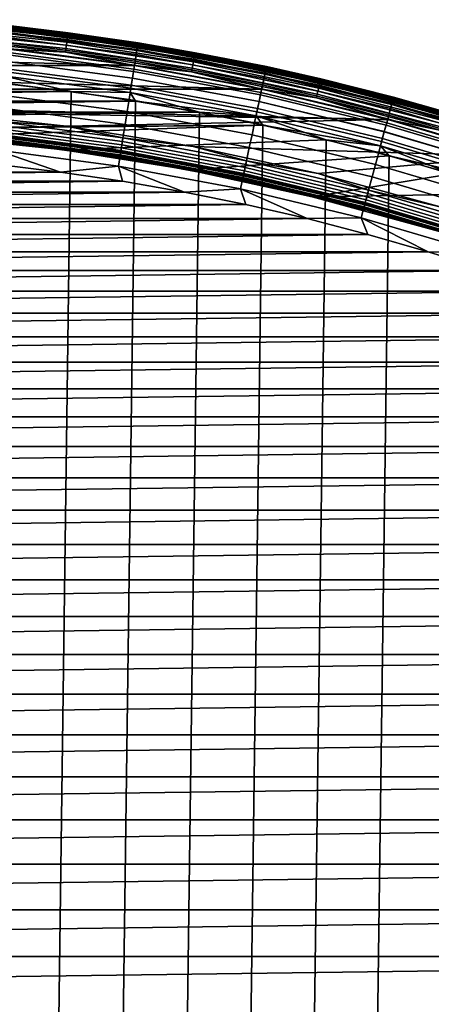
# Model space of a CAD drawing. Header units: metres. Extents: x -22 to 239, y -22 to 22.
# Tile 69 of 256: x 2.34 to 5.89, y 12.95 to 21.43. Entities that reach past the tile are written whole.
import ezdxf

# ---------------------------------------------------------------- set-up
doc = ezdxf.new("R2010")
doc.units = ezdxf.units.M
doc.layers.add('solid_10_151_033_XXX', color=7, linetype='CONTINUOUS')

msp = doc.modelspace()

# ---------------------------------------------------------------- linework, layer by layer
at = {"layer": 'solid_10_151_033_XXX'}
for points in [[(1.654758, 21.377562, 213.30867), (2.753055, 21.264032, 213.30867), (2.749989, 21.240353, 213.288254), (1.652916, 21.353756, 213.288254)], [(1.656332, 21.397886, 213.332565), (2.755672, 21.284248, 213.332565), (2.753055, 21.264032, 213.30867), (1.654758, 21.377562, 213.30867)], [(1.657597, 21.414228, 213.359375), (2.757777, 21.300505, 213.359375), (2.755672, 21.284248, 213.332565), (1.656332, 21.397886, 213.332565)], [(1.658522, 21.426186, 213.388412), (2.759316, 21.312397, 213.388412), (2.757777, 21.300505, 213.359375), (1.657597, 21.414228, 213.359375)], [(1.659085, 21.43346, 213.418961), (2.760253, 21.319633, 213.418961), (2.759316, 21.312397, 213.388412), (1.658522, 21.426186, 213.388412)], [(1.659085, 21.43346, 213.418961), (2.247362, 21.382221, 213.449997), (2.760253, 21.319633, 213.418961)], [(2.244618, 21.356115, 268.999603), (3.359235, 21.209373, 268.999603), (3.362313, 21.228807, 268.875427), (2.246675, 21.375683, 268.875427)], [(2.246915, 21.377966, 1.234737), (3.362672, 21.231075, 1.234737), (3.360673, 21.218454, 1.170527), (2.245579, 21.365261, 1.170527)], [(2.245597, 21.365429, 212.428833), (3.3607, 21.218622, 212.428833), (3.362685, 21.231159, 212.364609), (2.246924, 21.378052, 212.364609)], [(2.246675, 21.375683, 268.875427), (3.362313, 21.228807, 268.875427), (3.36334, 21.2353, 268.75), (2.247361, 21.382221, 268.75)], [(3.362672, 21.231075, 1.234737), (2.246915, 21.377966, 1.234737), (2.247362, 21.382221, 1.3), (3.363341, 21.2353, 1.3)], [(2.246924, 21.378052, 212.364609), (3.362685, 21.231159, 212.364609), (3.363341, 21.2353, 212.300003), (2.247362, 21.382221, 212.300003)], [(2.247361, 21.382221, 268.75), (3.36334, 21.2353, 268.75), (3.363341, 21.2353, 213.449997), (2.247362, 21.382221, 213.449997)], [(3.363341, 21.2353, 1.3), (2.247362, 21.382221, 1.3), (2.247362, 21.382221, 212.300003), (3.363341, 21.2353, 212.300003)], [(2.760253, 21.319633, 213.418961), (2.247362, 21.382221, 213.449997), (3.363341, 21.2353, 213.449997)], [(1.648609, 21.298122, 213.259796), (2.742824, 21.185015, 213.259796), (2.738902, 21.15472, 213.252457), (1.646252, 21.267668, 213.252457)], [(1.650849, 21.327057, 213.27182), (2.746551, 21.213795, 213.27182), (2.742824, 21.185015, 213.259796), (1.648609, 21.298122, 213.259796)], [(1.652916, 21.353756, 213.288254), (2.749989, 21.240353, 213.288254), (2.746551, 21.213795, 213.27182), (1.650849, 21.327057, 213.27182)], [(2.236502, 21.278891, 269.238434), (3.347088, 21.132679, 269.238434), (3.354141, 21.177214, 269.121063), (2.241215, 21.323732, 269.121063)], [(2.24035, 21.315502, 1.04983), (3.352847, 21.169041, 1.04983), (3.347153, 21.133091, 0.995412), (2.236545, 21.279305, 0.995412)], [(2.236587, 21.279701, 212.604065), (3.347215, 21.133484, 212.604065), (3.352898, 21.169363, 212.549606), (2.240384, 21.315828, 212.549606)], [(2.243378, 21.344318, 1.108537), (3.357379, 21.197659, 1.108537), (3.352847, 21.169041, 1.04983), (2.24035, 21.315502, 1.04983)], [(2.240384, 21.315828, 212.549606), (3.352898, 21.169363, 212.549606), (3.357418, 21.197905, 212.49086), (2.243404, 21.344568, 212.49086)], [(2.241215, 21.323732, 269.121063), (3.354141, 21.177214, 269.121063), (3.359235, 21.209373, 268.999603), (2.244618, 21.356115, 268.999603)], [(2.245579, 21.365261, 1.170527), (3.360673, 21.218454, 1.170527), (3.357379, 21.197659, 1.108537), (2.243378, 21.344318, 1.108537)], [(2.243404, 21.344568, 212.49086), (3.357418, 21.197905, 212.49086), (3.3607, 21.218622, 212.428833), (2.245597, 21.365429, 212.428833)], [(2.757777, 21.300505, 213.359375), (3.850644, 21.130295, 213.359375), (3.847705, 21.114168, 213.332565), (2.755672, 21.284248, 213.332565)], [(2.759316, 21.312397, 213.388412), (3.852793, 21.142092, 213.388412), (3.850644, 21.130295, 213.359375), (2.757777, 21.300505, 213.359375)], [(2.760253, 21.319633, 213.418961), (3.854102, 21.149273, 213.418961), (3.852793, 21.142092, 213.388412), (2.759316, 21.312397, 213.388412)], [(2.760253, 21.319633, 213.418961), (3.363341, 21.2353, 213.449997), (3.854102, 21.149273, 213.418961)], [(1.646252, 21.267668, 213.252457), (2.738902, 21.15472, 213.252457), (2.227236, 21.183235, 213.25)], [(2.223367, 21.153929, 269.455841), (3.327432, 21.008577, 269.455841), (3.338152, 21.076262, 269.350433), (2.230531, 21.222082, 269.350433)], [(2.23203, 21.236345, 0.946215), (3.340395, 21.090427, 0.946215), (3.332691, 21.04178, 0.903084), (2.226882, 21.187363, 0.903084)], [(2.226936, 21.18788, 212.696518), (3.332772, 21.042294, 212.696518), (3.340468, 21.090883, 212.65332), (2.232078, 21.236807, 212.65332)], [(2.230531, 21.222082, 269.350433), (3.338152, 21.076262, 269.350433), (3.347088, 21.132679, 269.238434), (2.236502, 21.278891, 269.238434)], [(2.236545, 21.279305, 0.995412), (3.347153, 21.133091, 0.995412), (3.340395, 21.090427, 0.946215), (2.23203, 21.236345, 0.946215)], [(2.232078, 21.236807, 212.65332), (3.340468, 21.090883, 212.65332), (3.347215, 21.133484, 212.604065), (2.236587, 21.279701, 212.604065)], [(2.746551, 21.213795, 213.27182), (3.834969, 21.044279, 213.27182), (3.829766, 21.015728, 213.259796), (2.742824, 21.185015, 213.259796)], [(2.749989, 21.240353, 213.288254), (3.83977, 21.070623, 213.288254), (3.834969, 21.044279, 213.27182), (2.746551, 21.213795, 213.27182)], [(2.753055, 21.264032, 213.30867), (3.84405, 21.094114, 213.30867), (3.83977, 21.070623, 213.288254), (2.749989, 21.240353, 213.288254)], [(2.755672, 21.284248, 213.332565), (3.847705, 21.114168, 213.332565), (3.84405, 21.094114, 213.30867), (2.753055, 21.264032, 213.30867)], [(3.354141, 21.177214, 269.121063), (4.457874, 20.972649, 269.121063), (4.464644, 21.004498, 268.999603), (3.359235, 21.209373, 268.999603)], [(3.360673, 21.218454, 1.170527), (4.466556, 21.013493, 1.170527), (4.462178, 20.992895, 1.108537), (3.357379, 21.197659, 1.108537)], [(3.357418, 21.197905, 212.49086), (4.46223, 20.993141, 212.49086), (4.466591, 21.013657, 212.428833), (3.3607, 21.218622, 212.428833)], [(3.359235, 21.209373, 268.999603), (4.464644, 21.004498, 268.999603), (4.468735, 21.023743, 268.875427), (3.362313, 21.228807, 268.875427)], [(3.362672, 21.231075, 1.234737), (4.469212, 21.02599, 1.234737), (4.466556, 21.013493, 1.170527), (3.360673, 21.218454, 1.170527)], [(3.3607, 21.218622, 212.428833), (4.466591, 21.013657, 212.428833), (4.46923, 21.026072, 212.364609), (3.362685, 21.231159, 212.364609)], [(3.362313, 21.228807, 268.875427), (4.468735, 21.023743, 268.875427), (4.4701, 21.030174, 268.75), (3.36334, 21.2353, 268.75)], [(4.469212, 21.02599, 1.234737), (3.362672, 21.231075, 1.234737), (3.363341, 21.2353, 1.3), (4.470101, 21.030174, 1.3)], [(3.362685, 21.231159, 212.364609), (4.46923, 21.026072, 212.364609), (4.470101, 21.030174, 212.300003), (3.363341, 21.2353, 212.300003)], [(3.36334, 21.2353, 268.75), (4.4701, 21.030174, 268.75), (4.470101, 21.030174, 213.449997), (3.363341, 21.2353, 213.449997)], [(4.470101, 21.030174, 1.3), (3.363341, 21.2353, 1.3), (3.363341, 21.2353, 212.300003), (4.470101, 21.030174, 212.300003)], [(3.854102, 21.149273, 213.418961), (3.363341, 21.2353, 213.449997), (4.470101, 21.030174, 213.449997)], [(-3.333247, 21.037571, 213.25), (-2.22726, 21.183231, 213.25), (3.333223, 21.037575, 213.25)], [(-2.22726, 21.183231, 213.25), (2.227236, 21.183235, 213.25), (3.333223, 21.037575, 213.25)], [(2.221188, 21.133196, 0.866758), (3.32417, 20.987986, 0.866758), (3.314981, 20.929964, 0.83786), (2.215048, 21.074772, 0.83786)], [(2.215091, 21.075182, 269.553528), (3.315045, 20.93037, 269.553528), (3.327432, 21.008577, 269.455841), (2.223367, 21.153929, 269.455841)], [(2.215111, 21.075373, 212.761887), (3.315075, 20.930561, 212.761887), (3.324259, 20.988544, 212.73291), (2.221248, 21.133759, 212.73291)], [(2.226882, 21.187363, 0.903084), (3.332691, 21.04178, 0.903084), (3.32417, 20.987986, 0.866758), (2.221188, 21.133196, 0.866758)], [(2.221248, 21.133759, 212.73291), (3.324259, 20.988544, 212.73291), (3.332772, 21.042294, 212.696518), (2.226936, 21.18788, 212.696518)], [(2.738902, 21.15472, 213.252457), (3.333223, 21.037575, 213.25), (2.227236, 21.183235, 213.25)], [(2.742824, 21.185015, 213.259796), (3.829766, 21.015728, 213.259796), (3.824289, 20.985676, 213.252457), (2.738902, 21.15472, 213.252457)], [(2.738902, 21.15472, 213.252457), (3.824289, 20.985676, 213.252457), (3.333223, 21.037575, 213.25)], [(3.338152, 21.076262, 269.350433), (4.436623, 20.872671, 269.350433), (4.4485, 20.928545, 269.238434), (3.347088, 21.132679, 269.238434)], [(3.347153, 21.133091, 0.995412), (4.448586, 20.928951, 0.995412), (4.439605, 20.8867, 0.946215), (3.340395, 21.090427, 0.946215)], [(3.340468, 21.090883, 212.65332), (4.439702, 20.887154, 212.65332), (4.448669, 20.929342, 212.604065), (3.347215, 21.133484, 212.604065)], [(3.347088, 21.132679, 269.238434), (4.4485, 20.928545, 269.238434), (4.457874, 20.972649, 269.121063), (3.354141, 21.177214, 269.121063)], [(3.352847, 21.169041, 1.04983), (4.456153, 20.964554, 1.04983), (4.448586, 20.928951, 0.995412), (3.347153, 21.133091, 0.995412)], [(3.347215, 21.133484, 212.604065), (4.448669, 20.929342, 212.604065), (4.456222, 20.964874, 212.549606), (3.352898, 21.169363, 212.549606)], [(3.357379, 21.197659, 1.108537), (4.462178, 20.992895, 1.108537), (4.456153, 20.964554, 1.04983), (3.352847, 21.169041, 1.04983)], [(3.352898, 21.169363, 212.549606), (4.456222, 20.964874, 212.549606), (4.46223, 20.993141, 212.49086), (3.357418, 21.197905, 212.49086)], [(3.850644, 21.130295, 213.359375), (4.933299, 20.904051, 213.359375), (4.929534, 20.888098, 213.332565), (3.847705, 21.114168, 213.332565)], [(3.852793, 21.142092, 213.388412), (4.936054, 20.915724, 213.388412), (4.933299, 20.904051, 213.359375), (3.850644, 21.130295, 213.359375)], [(3.854102, 21.149273, 213.418961), (4.93773, 20.922825, 213.418961), (4.936054, 20.915724, 213.388412), (3.852793, 21.142092, 213.388412)], [(3.854102, 21.149273, 213.418961), (4.470101, 21.030174, 213.449997), (4.93773, 20.922825, 213.418961)], [(-4.430128, 20.8342, 213.25), (-3.333247, 21.037571, 213.25), (4.430104, 20.834206, 213.25)], [(-3.333247, 21.037571, 213.25), (3.333223, 21.037575, 213.25), (4.430104, 20.834206, 213.25)], [(2.205791, 20.986702, 269.642365), (3.301127, 20.842499, 269.642365), (3.315045, 20.93037, 269.553528), (2.215091, 21.075182, 269.553528)], [(2.215048, 21.074772, 0.83786), (3.314981, 20.929964, 0.83786), (3.305279, 20.86871, 0.816885), (2.208565, 21.013094, 0.816885)], [(2.208631, 21.013723, 212.782944), (3.305378, 20.869333, 212.782944), (3.315075, 20.930561, 212.761887), (2.215111, 21.075373, 212.761887)], [(3.332691, 21.04178, 0.903084), (4.429365, 20.838524, 0.903084), (4.418041, 20.785248, 0.866758), (3.32417, 20.987986, 0.866758)], [(3.324259, 20.988544, 212.73291), (4.418159, 20.785803, 212.73291), (4.429473, 20.839031, 212.696518), (3.332772, 21.042294, 212.696518)], [(3.327432, 21.008577, 269.455841), (4.422375, 20.805641, 269.455841), (4.436623, 20.872671, 269.350433), (3.338152, 21.076262, 269.350433)], [(3.340395, 21.090427, 0.946215), (4.439605, 20.8867, 0.946215), (4.429365, 20.838524, 0.903084), (3.332691, 21.04178, 0.903084)], [(3.332772, 21.042294, 212.696518), (4.429473, 20.839031, 212.696518), (4.439702, 20.887154, 212.65332), (3.340468, 21.090883, 212.65332)], [(3.824289, 20.985676, 213.252457), (4.430104, 20.834206, 213.25), (3.333223, 21.037575, 213.25)], [(3.834969, 21.044279, 213.27182), (4.913217, 20.818956, 213.27182), (4.906551, 20.79071, 213.259796), (3.829766, 21.015728, 213.259796)], [(3.83977, 21.070623, 213.288254), (4.919368, 20.84502, 213.288254), (4.913217, 20.818956, 213.27182), (3.834969, 21.044279, 213.27182)], [(3.84405, 21.094114, 213.30867), (4.924852, 20.868258, 213.30867), (4.919368, 20.84502, 213.288254), (3.83977, 21.070623, 213.288254)], [(3.847705, 21.114168, 213.332565), (4.929534, 20.888098, 213.332565), (4.924852, 20.868258, 213.30867), (3.84405, 21.094114, 213.30867)], [(2.195571, 20.889463, 269.721405), (3.285832, 20.745928, 269.721405), (3.301127, 20.842499, 269.642365), (2.205791, 20.986702, 269.642365)], [(2.208565, 21.013094, 0.816885), (3.305279, 20.86871, 0.816885), (3.295232, 20.805273, 0.804193), (2.201852, 20.949221, 0.804193)], [(2.20192, 20.949865, 212.795715), (3.295333, 20.805914, 212.795715), (3.305378, 20.869333, 212.782944), (2.208631, 21.013723, 212.782944)], [(2.20192, 20.949865, 212.795715), (2.232365, 20.881008, 212.800003), (2.787484, 20.814177, 212.800003)], [(2.20192, 20.949865, 212.795715), (2.787484, 20.814177, 212.800003), (3.295333, 20.805914, 212.795715)], [(3.32417, 20.987986, 0.866758), (4.418041, 20.785248, 0.866758), (4.405827, 20.727787, 0.83786), (3.314981, 20.929964, 0.83786)], [(3.315045, 20.93037, 269.553528), (4.405912, 20.728189, 269.553528), (4.422375, 20.805641, 269.455841), (3.327432, 21.008577, 269.455841)], [(3.315075, 20.930561, 212.761887), (4.405953, 20.728378, 212.761887), (4.418159, 20.785803, 212.73291), (3.324259, 20.988544, 212.73291)], [(3.829766, 21.015728, 213.259796), (4.906551, 20.79071, 213.259796), (4.899535, 20.760983, 213.252457), (3.824289, 20.985676, 213.252457)], [(3.824289, 20.985676, 213.252457), (4.899535, 20.760983, 213.252457), (4.430104, 20.834206, 213.25)], [(4.4485, 20.928545, 269.238434), (5.537718, 20.667048, 269.238434), (5.549388, 20.7106, 269.121063), (4.457874, 20.972649, 269.121063)], [(4.456153, 20.964554, 1.04983), (5.547246, 20.702606, 1.04983), (5.537826, 20.667448, 0.995412), (4.448586, 20.928951, 0.995412)], [(4.448669, 20.929342, 212.604065), (5.537929, 20.667833, 212.604065), (5.547331, 20.702921, 212.549606), (4.456222, 20.964874, 212.549606)], [(4.462178, 20.992895, 1.108537), (5.554746, 20.730593, 1.108537), (5.547246, 20.702606, 1.04983), (4.456153, 20.964554, 1.04983)], [(4.456222, 20.964874, 212.549606), (5.547331, 20.702921, 212.549606), (5.554811, 20.730835, 212.49086), (4.46223, 20.993141, 212.49086)], [(4.457874, 20.972649, 269.121063), (5.549388, 20.7106, 269.121063), (5.557816, 20.74205, 268.999603), (4.464644, 21.004498, 268.999603)], [(4.466556, 21.013493, 1.170527), (5.560195, 20.750933, 1.170527), (5.554746, 20.730593, 1.108537), (4.462178, 20.992895, 1.108537)], [(4.46223, 20.993141, 212.49086), (5.554811, 20.730835, 212.49086), (5.560239, 20.751095, 212.428833), (4.466591, 21.013657, 212.428833)], [(4.464644, 21.004498, 268.999603), (5.557816, 20.74205, 268.999603), (5.562908, 20.761055, 268.875427), (4.468735, 21.023743, 268.875427)], [(4.469212, 21.02599, 1.234737), (5.563502, 20.763273, 1.234737), (5.560195, 20.750933, 1.170527), (4.466556, 21.013493, 1.170527)], [(4.466591, 21.013657, 212.428833), (5.560239, 20.751095, 212.428833), (5.563524, 20.763355, 212.364609), (4.46923, 21.026072, 212.364609)], [(4.468735, 21.023743, 268.875427), (5.562908, 20.761055, 268.875427), (5.564608, 20.767406, 268.75), (4.4701, 21.030174, 268.75)], [(5.563502, 20.763273, 1.234737), (4.469212, 21.02599, 1.234737), (4.470101, 21.030174, 1.3), (5.56461, 20.767405, 1.3)], [(4.46923, 21.026072, 212.364609), (5.563524, 20.763355, 212.364609), (5.56461, 20.767405, 212.300003), (4.470101, 21.030174, 212.300003)], [(4.4701, 21.030174, 268.75), (5.564608, 20.767406, 268.75), (5.56461, 20.767405, 213.449997), (4.470101, 21.030174, 213.449997)], [(5.56461, 20.767405, 1.3), (4.470101, 21.030174, 1.3), (4.470101, 21.030174, 212.300003), (5.56461, 20.767405, 212.300003)], [(4.93773, 20.922825, 213.418961), (4.470101, 21.030174, 213.449997), (5.56461, 20.767405, 213.449997)], [(2.787484, 20.814177, 212.800003), (2.232365, 20.881008, 212.800003), (-2.787476, 20.814177, 212.800003)], [(1.675701, -20.933037, 0.8), (2.23235, 20.881008, 0.8), (2.787467, 20.814178, 0.8), (2.232371, -20.881006, 0.8)], [(2.184542, 20.784533, 269.789795), (3.269327, 20.641718, 269.789795), (3.285832, 20.745928, 269.721405), (2.195571, 20.889463, 269.721405)], [(2.201852, 20.949221, 0.804193), (3.295232, 20.805273, 0.804193), (2.787467, 20.814178, 0.8), (2.23235, 20.881008, 0.8)], [(3.305279, 20.86871, 0.816885), (4.392933, 20.667124, 0.816885), (4.37958, 20.604301, 0.804193), (3.295232, 20.805273, 0.804193)], [(3.295333, 20.805914, 212.795715), (4.379714, 20.604937, 212.795715), (4.393064, 20.667744, 212.782944), (3.305378, 20.869333, 212.782944)], [(3.301127, 20.842499, 269.642365), (4.387415, 20.641167, 269.642365), (4.405912, 20.728189, 269.553528), (3.315045, 20.93037, 269.553528)], [(3.314981, 20.929964, 0.83786), (4.405827, 20.727787, 0.83786), (4.392933, 20.667124, 0.816885), (3.305279, 20.86871, 0.816885)], [(3.305378, 20.869333, 212.782944), (4.393064, 20.667744, 212.782944), (4.405953, 20.728378, 212.761887), (3.315075, 20.930561, 212.761887)], [(4.422375, 20.805641, 269.455841), (5.505198, 20.545677, 269.455841), (5.522934, 20.611872, 269.350433), (4.436623, 20.872671, 269.350433)], [(4.439605, 20.8867, 0.946215), (5.526647, 20.625725, 0.946215), (5.513899, 20.57815, 0.903084), (4.429365, 20.838524, 0.903084)], [(4.429473, 20.839031, 212.696518), (5.514033, 20.578651, 212.696518), (5.526766, 20.626173, 212.65332), (4.439702, 20.887154, 212.65332)], [(4.436623, 20.872671, 269.350433), (5.522934, 20.611872, 269.350433), (5.537718, 20.667048, 269.238434), (4.4485, 20.928545, 269.238434)], [(4.448586, 20.928951, 0.995412), (5.537826, 20.667448, 0.995412), (5.526647, 20.625725, 0.946215), (4.439605, 20.8867, 0.946215)], [(4.439702, 20.887154, 212.65332), (5.526766, 20.626173, 212.65332), (5.537929, 20.667833, 212.604065), (4.448669, 20.929342, 212.604065)], [(4.924852, 20.868258, 213.30867), (5.992594, 20.587063, 213.30867), (5.985921, 20.564138, 213.288254), (4.919368, 20.84502, 213.288254)], [(4.929534, 20.888098, 213.332565), (5.998291, 20.606636, 213.332565), (5.992594, 20.587063, 213.30867), (4.924852, 20.868258, 213.30867)], [(4.933299, 20.904051, 213.359375), (6.002872, 20.622374, 213.359375), (5.998291, 20.606636, 213.332565), (4.929534, 20.888098, 213.332565)], [(4.936054, 20.915724, 213.388412), (6.006224, 20.633888, 213.388412), (6.002872, 20.622374, 213.359375), (4.933299, 20.904051, 213.359375)], [(4.93773, 20.922825, 213.418961), (6.008264, 20.640896, 213.418961), (6.006224, 20.633888, 213.388412), (4.936054, 20.915724, 213.388412)], [(4.93773, 20.922825, 213.418961), (5.56461, 20.767405, 213.449997), (6.008264, 20.640896, 213.418961)], [(0.551213, 20.692659, 213.25), (-4.430128, 20.8342, 213.25), (4.430104, 20.834206, 213.25), (5.514802, 20.573696, 213.25)], [(2.787484, 20.814177, 212.800003), (-2.787476, 20.814177, 212.800003), (-3.340655, 20.732582, 212.800003)], [(3.340664, 20.73258, 212.800003), (2.787484, 20.814177, 212.800003), (-3.340655, 20.732582, 212.800003)], [(2.172827, 20.673063, 269.846771), (3.251793, 20.531013, 269.846771), (3.269327, 20.641718, 269.789795), (2.184542, 20.784533, 269.789795)], [(2.232371, -20.881006, 0.8), (2.787467, 20.814178, 0.8), (3.340644, 20.732584, 0.8), (2.787491, -20.814175, 0.8)], [(3.295232, 20.805273, 0.804193), (3.340644, 20.732584, 0.8), (2.787467, 20.814178, 0.8)], [(3.295333, 20.805914, 212.795715), (2.787484, 20.814177, 212.800003), (3.340664, 20.73258, 212.800003)], [(3.285832, 20.745928, 269.721405), (4.367087, 20.54553, 269.721405), (4.387415, 20.641167, 269.642365), (3.301127, 20.842499, 269.642365)], [(3.295232, 20.805273, 0.804193), (4.37958, 20.604301, 0.804193), (3.340644, 20.732584, 0.8)], [(3.295333, 20.805914, 212.795715), (3.340664, 20.73258, 212.800003), (3.891397, 20.636303, 212.800003)], [(3.295333, 20.805914, 212.795715), (3.891397, 20.636303, 212.800003), (4.379714, 20.604937, 212.795715)], [(4.418041, 20.785248, 0.866758), (5.499802, 20.525541, 0.866758), (5.484598, 20.468798, 0.83786), (4.405827, 20.727787, 0.83786)], [(4.405912, 20.728189, 269.553528), (5.484704, 20.469194, 269.553528), (5.505198, 20.545677, 269.455841), (4.422375, 20.805641, 269.455841)], [(4.405953, 20.728378, 212.761887), (5.484754, 20.469381, 212.761887), (5.499949, 20.526089, 212.73291), (4.418159, 20.785803, 212.73291)], [(4.429365, 20.838524, 0.903084), (5.513899, 20.57815, 0.903084), (5.499802, 20.525541, 0.866758), (4.418041, 20.785248, 0.866758)], [(4.418159, 20.785803, 212.73291), (5.499949, 20.526089, 212.73291), (5.514033, 20.578651, 212.696518), (4.429473, 20.839031, 212.696518)], [(4.899535, 20.760983, 213.252457), (5.514802, 20.573696, 213.25), (4.430104, 20.834206, 213.25)], [(4.906551, 20.79071, 213.259796), (5.970325, 20.510561, 213.259796), (5.961788, 20.481232, 213.252457), (4.899535, 20.760983, 213.252457)], [(4.913217, 20.818956, 213.27182), (5.978436, 20.538425, 213.27182), (5.970325, 20.510561, 213.259796), (4.906551, 20.79071, 213.259796)], [(4.919368, 20.84502, 213.288254), (5.985921, 20.564138, 213.288254), (5.978436, 20.538425, 213.27182), (4.913217, 20.818956, 213.27182)], [(3.340664, 20.73258, 212.800003), (-3.340655, 20.732582, 212.800003), (-3.891388, 20.636305, 212.800003)], [(3.891397, 20.636303, 212.800003), (3.340664, 20.73258, 212.800003), (-3.891388, 20.636305, 212.800003)], [(2.787491, -20.814175, 0.8), (3.340644, 20.732584, 0.8), (3.891376, 20.636307, 0.8), (3.340672, -20.73258, 0.8)], [(3.269327, 20.641718, 269.789795), (4.34515, 20.442327, 269.789795), (4.367087, 20.54553, 269.721405), (3.285832, 20.745928, 269.721405)], [(4.37958, 20.604301, 0.804193), (3.891376, 20.636307, 0.8), (3.340644, 20.732584, 0.8)], [(4.387415, 20.641167, 269.642365), (5.461678, 20.383259, 269.642365), (5.484704, 20.469194, 269.553528), (4.405912, 20.728189, 269.553528)], [(4.405827, 20.727787, 0.83786), (5.484598, 20.468798, 0.83786), (5.468546, 20.408894, 0.816885), (4.392933, 20.667124, 0.816885)], [(4.393064, 20.667744, 212.782944), (5.46871, 20.409504, 212.782944), (5.484754, 20.469381, 212.761887), (4.405953, 20.728378, 212.761887)], [(4.899535, 20.760983, 213.252457), (5.961788, 20.481232, 213.252457), (5.514802, 20.573696, 213.25)], [(5.537718, 20.667048, 269.238434), (6.611759, 20.348902, 269.238434), (6.625692, 20.391783, 269.121063), (5.549388, 20.7106, 269.121063)], [(5.547246, 20.702606, 1.04983), (6.623135, 20.383913, 1.04983), (6.611887, 20.349297, 0.995412), (5.537826, 20.667448, 0.995412)], [(5.537929, 20.667833, 212.604065), (6.61201, 20.349676, 212.604065), (6.623236, 20.384224, 212.549606), (5.547331, 20.702921, 212.549606)], [(5.554746, 20.730593, 1.108537), (6.632089, 20.41147, 1.108537), (6.623135, 20.383913, 1.04983), (5.547246, 20.702606, 1.04983)], [(5.547331, 20.702921, 212.549606), (6.623236, 20.384224, 212.549606), (6.632166, 20.411709, 212.49086), (5.554811, 20.730835, 212.49086)], [(5.549388, 20.7106, 269.121063), (6.625692, 20.391783, 269.121063), (6.635754, 20.42275, 268.999603), (5.557816, 20.74205, 268.999603)], [(5.560195, 20.750933, 1.170527), (6.638596, 20.431496, 1.170527), (6.632089, 20.41147, 1.108537), (5.554746, 20.730593, 1.108537)], [(5.554811, 20.730835, 212.49086), (6.632166, 20.411709, 212.49086), (6.638648, 20.431656, 212.428833), (5.560239, 20.751095, 212.428833)], [(5.557816, 20.74205, 268.999603), (6.635754, 20.42275, 268.999603), (6.641834, 20.441463, 268.875427), (5.562908, 20.761055, 268.875427)], [(5.563502, 20.763273, 1.234737), (6.642543, 20.443647, 1.234737), (6.638596, 20.431496, 1.170527), (5.560195, 20.750933, 1.170527)], [(5.560239, 20.751095, 212.428833), (6.638648, 20.431656, 212.428833), (6.64257, 20.443727, 212.364609), (5.563524, 20.763355, 212.364609)], [(5.562908, 20.761055, 268.875427), (6.641834, 20.441463, 268.875427), (6.643863, 20.447716, 268.75), (5.564608, 20.767406, 268.75)], [(6.642543, 20.443647, 1.234737), (5.563502, 20.763273, 1.234737), (5.56461, 20.767405, 1.3), (6.643865, 20.447716, 1.3)], [(5.563524, 20.763355, 212.364609), (6.64257, 20.443727, 212.364609), (6.643865, 20.447716, 212.300003), (5.56461, 20.767405, 212.300003)], [(5.564608, 20.767406, 268.75), (6.643863, 20.447716, 268.75), (6.643866, 20.447716, 213.449997), (5.56461, 20.767405, 213.449997)], [(6.643865, 20.447716, 1.3), (5.56461, 20.767405, 1.3), (5.56461, 20.767405, 212.300003), (6.643865, 20.447716, 212.300003)], [(6.008264, 20.640896, 213.418961), (5.56461, 20.767405, 213.449997), (6.643866, 20.447716, 213.449997)], [(3.891397, 20.636303, 212.800003), (-3.891388, 20.636305, 212.800003), (-4.439458, 20.525379, 212.800003)], [(-0.545478, 20.486708, 212.800003), (4.439467, 20.525377, 212.800003), (3.891397, 20.636303, 212.800003), (-4.439458, 20.525379, 212.800003)], [(1.652158, 20.633961, 213.25), (0.551213, 20.692659, 213.25), (5.514802, 20.573696, 213.25)], [(2.748426, 20.516727, 213.25), (1.652158, 20.633961, 213.25), (5.514802, 20.573696, 213.25)], [(2.160495, 20.555735, 213.252426), (1.652158, 20.633961, 213.25), (2.748426, 20.516727, 213.25)], [(2.160552, 20.556276, 269.891693), (3.233423, 20.41503, 269.891693), (3.251793, 20.531013, 269.846771), (2.172827, 20.673063, 269.846771)], [(3.251793, 20.531013, 269.846771), (4.321847, 20.332691, 269.846771), (4.34515, 20.442327, 269.789795), (3.269327, 20.641718, 269.789795)], [(3.340672, -20.73258, 0.8), (3.891376, 20.636307, 0.8), (4.439447, 20.525381, 0.8), (3.891406, -20.636301, 0.8)], [(4.37958, 20.604301, 0.804193), (4.439447, 20.525381, 0.8), (3.891376, 20.636307, 0.8)], [(4.379714, 20.604937, 212.795715), (3.891397, 20.636303, 212.800003), (4.439467, 20.525377, 212.800003)], [(4.367087, 20.54553, 269.721405), (5.436372, 20.288816, 269.721405), (5.461678, 20.383259, 269.642365), (4.387415, 20.641167, 269.642365)], [(4.392933, 20.667124, 0.816885), (5.468546, 20.408894, 0.816885), (5.451923, 20.346855, 0.804193), (4.37958, 20.604301, 0.804193)], [(4.379714, 20.604937, 212.795715), (5.452091, 20.347481, 212.795715), (5.46871, 20.409504, 212.782944), (4.393064, 20.667744, 212.782944)], [(5.505198, 20.545677, 269.455841), (6.572931, 20.229401, 269.455841), (6.594107, 20.294575, 269.350433), (5.522934, 20.611872, 269.350433)], [(5.526647, 20.625725, 0.946215), (6.598539, 20.308216, 0.946215), (6.583319, 20.261374, 0.903084), (5.513899, 20.57815, 0.903084)], [(5.514033, 20.578651, 212.696518), (6.58348, 20.261868, 212.696518), (6.598682, 20.308657, 212.65332), (5.526766, 20.626173, 212.65332)], [(5.522934, 20.611872, 269.350433), (6.594107, 20.294575, 269.350433), (6.611759, 20.348902, 269.238434), (5.537718, 20.667048, 269.238434)], [(5.537826, 20.667448, 0.995412), (6.611887, 20.349297, 0.995412), (6.598539, 20.308216, 0.946215), (5.526647, 20.625725, 0.946215)], [(5.526766, 20.626173, 212.65332), (6.598682, 20.308657, 212.65332), (6.61201, 20.349676, 212.604065), (5.537929, 20.667833, 212.604065)], [(2.147853, 20.435455, 269.924103), (3.214418, 20.295038, 269.924103), (3.233423, 20.41503, 269.891693), (2.160552, 20.556276, 269.891693)], [(3.228558, 20.384314, 213.25972), (2.157301, 20.525347, 213.25972), (2.160495, 20.555735, 213.252426), (3.233338, 20.414492, 213.252426)], [(3.233338, 20.414492, 213.252426), (2.160495, 20.555735, 213.252426), (2.748426, 20.516727, 213.25)], [(3.836837, 20.341305, 213.25), (2.748426, 20.516727, 213.25), (5.514802, 20.573696, 213.25), (6.584336, 20.256763, 213.25)], [(3.233423, 20.41503, 269.891693), (4.297432, 20.217827, 269.891693), (4.321847, 20.332691, 269.846771), (3.251793, 20.531013, 269.846771)], [(4.34515, 20.442327, 269.789795), (5.409064, 20.186903, 269.789795), (5.436372, 20.288816, 269.721405), (4.367087, 20.54553, 269.721405)], [(4.37958, 20.604301, 0.804193), (5.451923, 20.346855, 0.804193), (4.439447, 20.525381, 0.8)], [(4.379714, 20.604937, 212.795715), (4.439467, 20.525377, 212.800003), (4.984317, 20.399914, 212.800003)], [(4.379714, 20.604937, 212.795715), (4.984317, 20.399914, 212.800003), (5.452091, 20.347481, 212.795715)], [(5.499802, 20.525541, 0.866758), (6.566488, 20.209574, 0.866758), (6.548335, 20.153704, 0.83786), (5.484598, 20.468798, 0.83786)], [(5.484704, 20.469194, 269.553528), (6.548462, 20.154095, 269.553528), (6.572931, 20.229401, 269.455841), (5.505198, 20.545677, 269.455841)], [(5.484754, 20.469381, 212.761887), (6.548522, 20.154278, 212.761887), (6.566664, 20.210114, 212.73291), (5.499949, 20.526089, 212.73291)], [(5.513899, 20.57815, 0.903084), (6.583319, 20.261374, 0.903084), (6.566488, 20.209574, 0.866758), (5.499802, 20.525541, 0.866758)], [(5.499949, 20.526089, 212.73291), (6.566664, 20.210114, 212.73291), (6.58348, 20.261868, 212.696518), (5.514033, 20.578651, 212.696518)], [(5.961788, 20.481232, 213.252457), (6.584336, 20.256763, 213.25), (5.514802, 20.573696, 213.25)], [(-0.545478, 20.486708, 212.800003), (0.545478, 20.486708, 212.800003), (4.439467, 20.525377, 212.800003)], [(0.545478, 20.486708, 212.800003), (1.635142, 20.428635, 212.800003), (4.439467, 20.525377, 212.800003)], [(2.720068, 20.312653, 212.800003), (4.984317, 20.399914, 212.800003), (4.439467, 20.525377, 212.800003), (1.635142, 20.428635, 212.800003)], [(3.21289, 20.285393, 213.332367), (2.146832, 20.425741, 213.332367), (2.148966, 20.446045, 213.308487), (3.216084, 20.305555, 213.308487)], [(3.216084, 20.305555, 213.308487), (2.148966, 20.446045, 213.308487), (2.151464, 20.469816, 213.288101), (3.219823, 20.329165, 213.288101)], [(3.219823, 20.329165, 213.288101), (2.151464, 20.469816, 213.288101), (2.154266, 20.496469, 213.271713), (3.224016, 20.355635, 213.271713)], [(3.224016, 20.355635, 213.271713), (2.154266, 20.496469, 213.271713), (2.157301, 20.525347, 213.25972), (3.228558, 20.384314, 213.25972)], [(3.233338, 20.414492, 213.252426), (2.748426, 20.516727, 213.25), (3.836837, 20.341305, 213.25)], [(3.891406, -20.636301, 0.8), (4.439447, 20.525381, 0.8), (4.984301, 20.399918, 0.8), (4.439475, -20.525375, 0.8)], [(4.321847, 20.332691, 269.846771), (5.380055, 20.078638, 269.846771), (5.409064, 20.186903, 269.789795), (4.34515, 20.442327, 269.789795)], [(5.451923, 20.346855, 0.804193), (4.984301, 20.399918, 0.8), (4.439447, 20.525381, 0.8)], [(5.461678, 20.383259, 269.642365), (6.52097, 20.069483, 269.642365), (6.548462, 20.154095, 269.553528), (5.484704, 20.469194, 269.553528)], [(5.484598, 20.468798, 0.83786), (6.548335, 20.153704, 0.83786), (6.529171, 20.094721, 0.816885), (5.468546, 20.408894, 0.816885)], [(5.46871, 20.409504, 212.782944), (6.529366, 20.095324, 212.782944), (6.548522, 20.154278, 212.761887), (5.484754, 20.469381, 212.761887)], [(1.635147, 20.428635, 213.25), (2.72005, 20.312658, 213.25), (2.720068, 20.312653, 212.800003), (1.635142, 20.428635, 212.800003)], [(2.179282, 20.383831, 213.25), (2.72005, 20.312658, 213.25), (1.635147, 20.428635, 213.25)], [(2.134869, 20.311926, 269.943604), (3.194988, 20.172358, 269.943604), (3.214418, 20.295038, 269.924103), (2.147853, 20.435455, 269.924103)], [(2.143091, 20.390148, 213.418716), (3.207292, 20.250044, 213.418716), (3.206907, 20.24761, 213.449997), (2.142833, 20.387699, 213.449997)], [(2.721108, 20.318604, 213.25), (2.179282, 20.383831, 213.25), (2.142833, 20.387699, 213.449997), (3.206907, 20.24761, 213.449997)], [(2.143858, 20.397444, 213.388168), (3.208439, 20.257288, 213.388168), (3.207292, 20.250044, 213.418716), (2.143091, 20.390148, 213.418716)], [(3.208439, 20.257288, 213.388168), (2.143858, 20.397444, 213.388168), (2.145115, 20.409407, 213.359146), (3.210321, 20.269169, 213.359146)], [(3.210321, 20.269169, 213.359146), (2.145115, 20.409407, 213.359146), (2.146832, 20.425741, 213.332367), (3.21289, 20.285393, 213.332367)], [(2.179282, 20.383831, 213.25), (2.721108, 20.318604, 213.25), (2.72005, 20.312658, 213.25)], [(3.79729, 20.139101, 212.800003), (5.525639, 20.259993, 212.800003), (4.984317, 20.399914, 212.800003), (2.720068, 20.312653, 212.800003)], [(3.214418, 20.295038, 269.924103), (4.272173, 20.098995, 269.924103), (4.297432, 20.217827, 269.891693), (3.233423, 20.41503, 269.891693)], [(4.284929, 20.159006, 213.271713), (3.224016, 20.355635, 213.271713), (3.228558, 20.384314, 213.25972), (4.290966, 20.187407, 213.25972)], [(4.290966, 20.187407, 213.25972), (3.228558, 20.384314, 213.25972), (3.233338, 20.414492, 213.252426), (4.297319, 20.217295, 213.252426)], [(4.297319, 20.217295, 213.252426), (3.233338, 20.414492, 213.252426), (3.836837, 20.341305, 213.25)], [(4.439475, -20.525375, 0.8), (4.984301, 20.399918, 0.8), (5.525624, 20.259996, 0.8), (4.984324, -20.399914, 0.8)], [(5.451923, 20.346855, 0.804193), (5.525624, 20.259996, 0.8), (4.984301, 20.399918, 0.8)], [(5.452091, 20.347481, 212.795715), (4.984317, 20.399914, 212.800003), (5.525639, 20.259993, 212.800003)], [(5.436372, 20.288816, 269.721405), (6.490757, 19.976494, 269.721405), (6.52097, 20.069483, 269.642365), (5.461678, 20.383259, 269.642365)], [(5.468546, 20.408894, 0.816885), (6.529171, 20.094721, 0.816885), (6.509324, 20.033638, 0.804193), (5.451923, 20.346855, 0.804193)], [(5.452091, 20.347481, 212.795715), (6.509524, 20.034256, 212.795715), (6.529366, 20.095324, 212.782944), (5.46871, 20.409504, 212.782944)], [(2.134869, 20.311926, 269.943604), (2.158478, 20.184917, 269.950012), (2.69519, 20.120287, 269.950012)], [(2.134869, 20.311926, 269.943604), (2.69519, 20.120287, 269.950012), (3.194988, 20.172358, 269.943604)], [(3.260727, 20.239014, 213.25), (3.259863, 20.233044, 213.25), (2.72005, 20.312658, 213.25), (2.721108, 20.318604, 213.25)], [(2.72005, 20.312658, 213.25), (3.259863, 20.233044, 213.25), (2.720068, 20.312653, 212.800003)], [(3.259863, 20.233044, 213.25), (3.797302, 20.139097, 213.25), (3.79729, 20.139101, 212.800003), (2.720068, 20.312653, 212.800003)], [(2.721108, 20.318604, 213.25), (3.206907, 20.24761, 213.449997), (3.260727, 20.239014, 213.25)], [(3.194988, 20.172358, 269.943604), (4.246349, 19.977501, 269.943604), (4.272173, 20.098995, 269.924103), (3.214418, 20.295038, 269.924103)], [(4.266728, 20.073376, 213.359146), (3.210321, 20.269169, 213.359146), (3.21289, 20.285393, 213.332367), (4.270143, 20.089441, 213.332367)], [(4.270143, 20.089441, 213.332367), (3.21289, 20.285393, 213.332367), (3.216084, 20.305555, 213.308487), (4.274387, 20.109411, 213.308487)], [(4.274387, 20.109411, 213.308487), (3.216084, 20.305555, 213.308487), (3.219823, 20.329165, 213.288101), (4.279357, 20.132792, 213.288101)], [(4.279357, 20.132792, 213.288101), (3.219823, 20.329165, 213.288101), (3.224016, 20.355635, 213.271713), (4.284929, 20.159006, 213.271713)], [(4.914399, 20.108173, 213.25), (3.836837, 20.341305, 213.25), (6.584336, 20.256763, 213.25)], [(4.297319, 20.217295, 213.252426), (3.836837, 20.341305, 213.25), (4.914399, 20.108173, 213.25)], [(4.297432, 20.217827, 269.891693), (5.349662, 19.96521, 269.891693), (5.380055, 20.078638, 269.846771), (4.321847, 20.332691, 269.846771)], [(5.409064, 20.186903, 269.789795), (6.458152, 19.87615, 269.789795), (6.490757, 19.976494, 269.721405), (5.436372, 20.288816, 269.721405)], [(5.451923, 20.346855, 0.804193), (6.509324, 20.033638, 0.804193), (5.525624, 20.259996, 0.8)], [(5.452091, 20.347481, 212.795715), (5.525639, 20.259993, 212.800003), (6.063105, 20.105688, 212.800003)], [(5.452091, 20.347481, 212.795715), (6.063105, 20.105688, 212.800003), (6.509524, 20.034256, 212.795715)], [(3.207292, 20.250044, 213.418716), (4.262702, 20.054434, 213.418716), (4.26219, 20.052027, 213.449997), (3.206907, 20.24761, 213.449997)], [(3.798164, 20.145071, 213.25), (3.260727, 20.239014, 213.25), (3.206907, 20.24761, 213.449997), (4.26219, 20.052027, 213.449997)], [(3.208439, 20.257288, 213.388168), (4.264227, 20.061609, 213.388168), (4.262702, 20.054434, 213.418716), (3.207292, 20.250044, 213.418716)], [(4.264227, 20.061609, 213.388168), (3.208439, 20.257288, 213.388168), (3.210321, 20.269169, 213.359146), (4.266728, 20.073376, 213.359146)], [(3.798164, 20.145071, 213.25), (3.797302, 20.139097, 213.25), (3.259863, 20.233044, 213.25), (3.260727, 20.239014, 213.25)], [(4.863823, 19.90844, 212.800003), (6.063105, 20.105688, 212.800003), (5.525639, 20.259993, 212.800003), (3.79729, 20.139101, 212.800003)], [(4.272173, 20.098995, 269.924103), (5.318219, 19.847862, 269.924103), (5.349662, 19.96521, 269.891693), (4.297432, 20.217827, 269.891693)], [(5.334097, 19.907124, 213.271713), (4.284929, 20.159006, 213.271713), (4.290966, 20.187407, 213.25972), (5.341612, 19.935169, 213.25972)], [(5.341612, 19.935169, 213.25972), (4.290966, 20.187407, 213.25972), (4.297319, 20.217295, 213.252426), (5.349521, 19.964684, 213.252426)], [(5.349521, 19.964684, 213.252426), (4.297319, 20.217295, 213.252426), (4.914399, 20.108173, 213.25)], [(5.97805, 19.817993, 213.25), (4.914399, 20.108173, 213.25), (6.584336, 20.256763, 213.25), (7.635867, 19.884253, 213.25)], [(4.984324, -20.399914, 0.8), (5.525624, 20.259996, 0.8), (6.063089, 20.105694, 0.8), (5.525643, -20.259991, 0.8)], [(5.380055, 20.078638, 269.846771), (6.423516, 19.76955, 269.846771), (6.458152, 19.87615, 269.789795), (5.409064, 20.186903, 269.789795)], [(6.509324, 20.033638, 0.804193), (6.063089, 20.105694, 0.8), (5.525624, 20.259996, 0.8)], [(2.69519, 20.120287, 269.950012), (-2.695183, 20.120287, 269.950012), (-3.230058, 20.041374, 269.950012)], [(3.230065, 20.041374, 269.950012), (2.69519, 20.120287, 269.950012), (-3.230058, 20.041374, 269.950012)], [(2.69519, 20.120287, 269.950012), (2.158478, 20.184917, 269.950012), (-2.695183, 20.120287, 269.950012)], [(3.194988, 20.172358, 269.943604), (2.69519, 20.120287, 269.950012), (3.230065, 20.041374, 269.950012)], [(3.194988, 20.172358, 269.943604), (3.230065, 20.041374, 269.950012), (3.762588, 19.948256, 269.950012)], [(3.194988, 20.172358, 269.943604), (3.762588, 19.948256, 269.950012), (4.246349, 19.977501, 269.943604)], [(3.797302, 20.139097, 213.25), (4.863789, 19.908449, 213.25), (4.863823, 19.90844, 212.800003), (3.79729, 20.139101, 212.800003)], [(3.798164, 20.145071, 213.25), (4.333097, 20.036821, 213.25), (3.797302, 20.139097, 213.25)], [(4.333097, 20.036821, 213.25), (4.863789, 19.908449, 213.25), (3.797302, 20.139097, 213.25)], [(3.798164, 20.145071, 213.25), (4.26219, 20.052027, 213.449997), (4.333097, 20.036821, 213.25)], [(5.315691, 19.838428, 213.332367), (4.270143, 20.089441, 213.332367), (4.274387, 20.109411, 213.308487), (5.320975, 19.858149, 213.308487)], [(5.320975, 19.858149, 213.308487), (4.274387, 20.109411, 213.308487), (4.279357, 20.132792, 213.288101), (5.327161, 19.881235, 213.288101)], [(5.327161, 19.881235, 213.288101), (4.279357, 20.132792, 213.288101), (4.284929, 20.159006, 213.271713), (5.334097, 19.907124, 213.271713)], [(4.863823, 19.90844, 212.800003), (6.596182, 19.937159, 212.800003), (6.063105, 20.105688, 212.800003)], [(5.349521, 19.964684, 213.252426), (4.914399, 20.108173, 213.25), (5.97805, 19.817993, 213.25)], [(5.525643, -20.259991, 0.8), (6.063089, 20.105694, 0.8), (6.596164, 19.937166, 0.8), (6.063109, -20.105688, 0.8)], [(3.230065, 20.041374, 269.950012), (-3.230058, 20.041374, 269.950012), (-3.76258, 19.948256, 269.950012)], [(3.762588, 19.948256, 269.950012), (3.230065, 20.041374, 269.950012), (-3.76258, 19.948256, 269.950012)], [(4.246349, 19.977501, 269.943604), (5.286071, 19.727884, 269.943604), (5.318219, 19.847862, 269.924103), (4.272173, 20.098995, 269.924103)], [(4.262702, 20.054434, 213.418716), (5.306428, 19.803858, 213.418716), (5.30579, 19.801479, 213.449997), (4.26219, 20.052027, 213.449997)], [(4.865272, 19.914293, 213.25), (4.333097, 20.036821, 213.25), (4.26219, 20.052027, 213.449997), (5.30579, 19.801479, 213.449997)], [(4.264227, 20.061609, 213.388168), (5.308326, 19.810944, 213.388168), (5.306428, 19.803858, 213.418716), (4.262702, 20.054434, 213.418716)], [(5.308326, 19.810944, 213.388168), (4.264227, 20.061609, 213.388168), (4.266728, 20.073376, 213.359146), (5.31144, 19.822563, 213.359146)], [(5.31144, 19.822563, 213.359146), (4.266728, 20.073376, 213.359146), (4.270143, 20.089441, 213.332367), (5.315691, 19.838428, 213.332367)], [(4.333097, 20.036821, 213.25), (4.865272, 19.914293, 213.25), (4.863789, 19.908449, 213.25)], [(5.349662, 19.96521, 269.891693), (6.387228, 19.657867, 269.891693), (6.423516, 19.76955, 269.846771), (5.380055, 20.078638, 269.846771)], [(3.762588, 19.948256, 269.950012), (-3.76258, 19.948256, 269.950012), (-4.292432, 19.840994, 269.950012)], [(4.29244, 19.840992, 269.950012), (3.762588, 19.948256, 269.950012), (-4.292432, 19.840994, 269.950012)], [(4.246349, 19.977501, 269.943604), (3.762588, 19.948256, 269.950012), (4.29244, 19.840992, 269.950012)], [(4.246349, 19.977501, 269.943604), (4.29244, 19.840992, 269.950012), (4.819313, 19.719641, 269.950012)], [(4.246349, 19.977501, 269.943604), (4.819313, 19.719641, 269.950012), (5.286071, 19.727884, 269.943604)], [(5.916374, 19.621399, 212.800003), (7.124665, 19.754471, 212.800003), (6.596182, 19.937159, 212.800003), (4.863823, 19.90844, 212.800003)], [(5.318219, 19.847862, 269.924103), (6.349687, 19.542328, 269.924103), (6.387228, 19.657867, 269.891693), (5.349662, 19.96521, 269.891693)], [(6.368646, 19.600676, 213.271713), (5.334097, 19.907124, 213.271713), (5.341612, 19.935169, 213.25972), (6.377618, 19.62829, 213.25972)], [(6.377618, 19.62829, 213.25972), (5.341612, 19.935169, 213.25972), (5.349521, 19.964684, 213.252426), (6.38706, 19.657351, 213.252426)], [(6.38706, 19.657351, 213.252426), (5.349521, 19.964684, 213.252426), (5.97805, 19.817993, 213.25)], [(4.865272, 19.914293, 213.25), (5.393844, 19.777672, 213.25), (4.863789, 19.908449, 213.25)], [(4.863789, 19.908449, 213.25), (5.916429, 19.621382, 213.25), (5.916374, 19.621399, 212.800003), (4.863823, 19.90844, 212.800003)], [(5.393844, 19.777672, 213.25), (5.916429, 19.621382, 213.25), (4.863789, 19.908449, 213.25)], [(4.865272, 19.914293, 213.25), (5.30579, 19.801479, 213.449997), (5.393844, 19.777672, 213.25)], [(5.286071, 19.727884, 269.943604), (6.311304, 19.424196, 269.943604), (6.349687, 19.542328, 269.924103), (5.318219, 19.847862, 269.924103)], [(6.346669, 19.533039, 213.332367), (5.315691, 19.838428, 213.332367), (5.320975, 19.858149, 213.308487), (6.352978, 19.552454, 213.308487)], [(6.352978, 19.552454, 213.308487), (5.320975, 19.858149, 213.308487), (5.327161, 19.881235, 213.288101), (6.360364, 19.575188, 213.288101)], [(6.360364, 19.575188, 213.288101), (5.327161, 19.881235, 213.288101), (5.334097, 19.907124, 213.271713), (6.368646, 19.600676, 213.271713)], [(4.29244, 19.840992, 269.950012), (-4.292432, 19.840994, 269.950012), (-4.819305, 19.719643, 269.950012)], [(4.819313, 19.719641, 269.950012), (4.29244, 19.840992, 269.950012), (-4.819305, 19.719643, 269.950012)], [(5.306428, 19.803858, 213.418716), (6.335609, 19.499001, 213.418716), (6.334848, 19.496658, 213.449997), (5.30579, 19.801479, 213.449997)], [(5.918437, 19.627077, 213.25), (5.393844, 19.777672, 213.25), (5.30579, 19.801479, 213.449997), (6.334848, 19.496658, 213.449997)], [(5.308326, 19.810944, 213.388168), (6.337876, 19.505978, 213.388168), (6.335609, 19.499001, 213.418716), (5.306428, 19.803858, 213.418716)], [(6.337876, 19.505978, 213.388168), (5.308326, 19.810944, 213.388168), (5.31144, 19.822563, 213.359146), (6.341593, 19.517418, 213.359146)], [(6.341593, 19.517418, 213.359146), (5.31144, 19.822563, 213.359146), (5.315691, 19.838428, 213.332367), (6.346669, 19.533039, 213.332367)], [(5.393844, 19.777672, 213.25), (5.918437, 19.627077, 213.25), (5.916429, 19.621382, 213.25)], [(4.819313, 19.719641, 269.950012), (-4.819305, 19.719643, 269.950012), (-5.342687, 19.584322, 269.950012)], [(5.342694, 19.58432, 269.950012), (4.819313, 19.719641, 269.950012), (-5.342687, 19.584322, 269.950012)], [(5.286071, 19.727884, 269.943604), (4.819313, 19.719641, 269.950012), (5.342694, 19.58432, 269.950012)], [(5.286071, 19.727884, 269.943604), (5.342694, 19.58432, 269.950012), (5.862307, 19.435106, 269.950012)], [(5.286071, 19.727884, 269.943604), (5.862307, 19.435106, 269.950012), (6.311304, 19.424196, 269.943604)], [(5.342694, 19.58432, 269.950012), (-5.342687, 19.584322, 269.950012), (-5.8623, 19.435108, 269.950012)], [(5.862307, 19.435106, 269.950012), (5.342694, 19.58432, 269.950012), (-5.8623, 19.435108, 269.950012)], [(5.862307, 19.435106, 269.950012), (-5.8623, 19.435108, 269.950012), (-6.377798, 19.272095, 269.950012)], [(6.377805, 19.272093, 269.950012), (5.862307, 19.435106, 269.950012), (-6.377798, 19.272095, 269.950012)], [(6.311304, 19.424196, 269.943604), (5.862307, 19.435106, 269.950012), (6.377805, 19.272093, 269.950012)], [(6.377805, 19.272093, 269.950012), (-6.377798, 19.272095, 269.950012), (-6.888704, 19.095436, 269.950012)], [(6.888712, 19.095434, 269.950012), (6.377805, 19.272093, 269.950012), (-6.888704, 19.095436, 269.950012)], [(6.888712, 19.095434, 269.950012), (-6.888704, 19.095436, 269.950012), (-7.39477, 18.905222, 269.950012)], [(7.394777, 18.905218, 269.950012), (6.888712, 19.095434, 269.950012), (-7.39477, 18.905222, 269.950012)], [(7.394777, 18.905218, 269.950012), (-7.39477, 18.905222, 269.950012), (-7.895599, 18.70159, 269.950012)], [(7.895606, 18.701588, 269.950012), (7.394777, 18.905218, 269.950012), (-7.895599, 18.70159, 269.950012)], [(7.895606, 18.701588, 269.950012), (-7.895599, 18.70159, 269.950012), (-8.390775, 18.48472, 269.950012)], [(8.390781, 18.484716, 269.950012), (7.895606, 18.701588, 269.950012), (-8.390775, 18.48472, 269.950012)], [(8.390781, 18.484716, 269.950012), (-8.390775, 18.48472, 269.950012), (-8.880061, 18.254711, 269.950012)], [(8.880068, 18.254709, 269.950012), (8.390781, 18.484716, 269.950012), (-8.880061, 18.254711, 269.950012)], [(8.880068, 18.254709, 269.950012), (-8.880061, 18.254711, 269.950012), (-9.363023, 18.011766, 269.950012)], [(9.363029, 18.011765, 269.950012), (8.880068, 18.254709, 269.950012), (-9.363023, 18.011766, 269.950012)], [(9.363029, 18.011765, 269.950012), (-9.363023, 18.011766, 269.950012), (-9.839314, 17.756065, 269.950012)], [(9.83932, 17.756062, 269.950012), (9.363029, 18.011765, 269.950012), (-9.839314, 17.756065, 269.950012)], [(9.83932, 17.756062, 269.950012), (-9.839314, 17.756065, 269.950012), (-10.308693, 17.487734, 269.950012)], [(10.308699, 17.48773, 269.950012), (9.83932, 17.756062, 269.950012), (-10.308693, 17.487734, 269.950012)], [(10.308699, 17.48773, 269.950012), (-10.308693, 17.487734, 269.950012), (-10.770707, 17.207027, 269.950012)], [(10.770714, 17.207024, 269.950012), (10.308699, 17.48773, 269.950012), (-10.770707, 17.207027, 269.950012)], [(10.770714, 17.207024, 269.950012), (-10.770707, 17.207027, 269.950012), (-11.225076, 16.914125, 269.950012)], [(11.225082, 16.914122, 269.950012), (10.770714, 17.207024, 269.950012), (-11.225076, 16.914125, 269.950012)], [(11.225082, 16.914122, 269.950012), (-11.225076, 16.914125, 269.950012), (-11.67154, 16.609188, 269.950012)], [(11.671546, 16.609184, 269.950012), (11.225082, 16.914122, 269.950012), (-11.67154, 16.609188, 269.950012)], [(11.671546, 16.609184, 269.950012), (-11.67154, 16.609188, 269.950012), (-12.109668, 16.292511, 269.950012)], [(12.109674, 16.292505, 269.950012), (11.671546, 16.609184, 269.950012), (-12.109668, 16.292511, 269.950012)], [(12.109674, 16.292505, 269.950012), (-12.109668, 16.292511, 269.950012), (-12.539222, 15.964271, 269.950012)], [(12.539227, 15.964266, 269.950012), (12.109674, 16.292505, 269.950012), (-12.539222, 15.964271, 269.950012)], [(12.539227, 15.964266, 269.950012), (-12.539222, 15.964271, 269.950012), (-12.959923, 15.624672, 269.950012)], [(12.959929, 15.624667, 269.950012), (12.539227, 15.964266, 269.950012), (-12.959923, 15.624672, 269.950012)], [(12.959929, 15.624667, 269.950012), (-12.959923, 15.624672, 269.950012), (-13.371378, 15.274036, 269.950012)], [(13.371384, 15.274032, 269.950012), (12.959929, 15.624667, 269.950012), (-13.371378, 15.274036, 269.950012)], [(13.371384, 15.274032, 269.950012), (-13.371378, 15.274036, 269.950012), (-13.773384, 14.912541, 269.950012)], [(13.773389, 14.912537, 269.950012), (13.371384, 15.274032, 269.950012), (-13.773384, 14.912541, 269.950012)], [(13.773389, 14.912537, 269.950012), (-13.773384, 14.912541, 269.950012), (-14.165635, 14.540452, 269.950012)], [(14.16564, 14.540446, 269.950012), (13.773389, 14.912537, 269.950012), (-14.165635, 14.540452, 269.950012)], [(14.16564, 14.540446, 269.950012), (-14.165635, 14.540452, 269.950012), (-14.547792, 14.158096, 269.950012)], [(14.547797, 14.158092, 269.950012), (14.16564, 14.540446, 269.950012), (-14.547792, 14.158096, 269.950012)], [(14.547797, 14.158092, 269.950012), (-14.547792, 14.158096, 269.950012), (-14.919673, 13.765659, 269.950012)], [(14.919678, 13.765654, 269.950012), (14.547797, 14.158092, 269.950012), (-14.919673, 13.765659, 269.950012)], [(14.919678, 13.765654, 269.950012), (-14.919673, 13.765659, 269.950012), (-15.280947, 13.363481, 269.950012)], [(15.280951, 13.363475, 269.950012), (14.919678, 13.765654, 269.950012), (-15.280947, 13.363481, 269.950012)], [(15.280951, 13.363475, 269.950012), (-15.631352, 12.951864, 269.950012), (-15.970715, 12.531013, 269.950012), (15.631357, 12.951859, 269.950012)], [(15.280951, 13.363475, 269.950012), (-15.280947, 13.363481, 269.950012), (-15.631352, 12.951864, 269.950012)]]:
    msp.add_3dface(points, dxfattribs=at)

doc.saveas('drawing.dxf')
